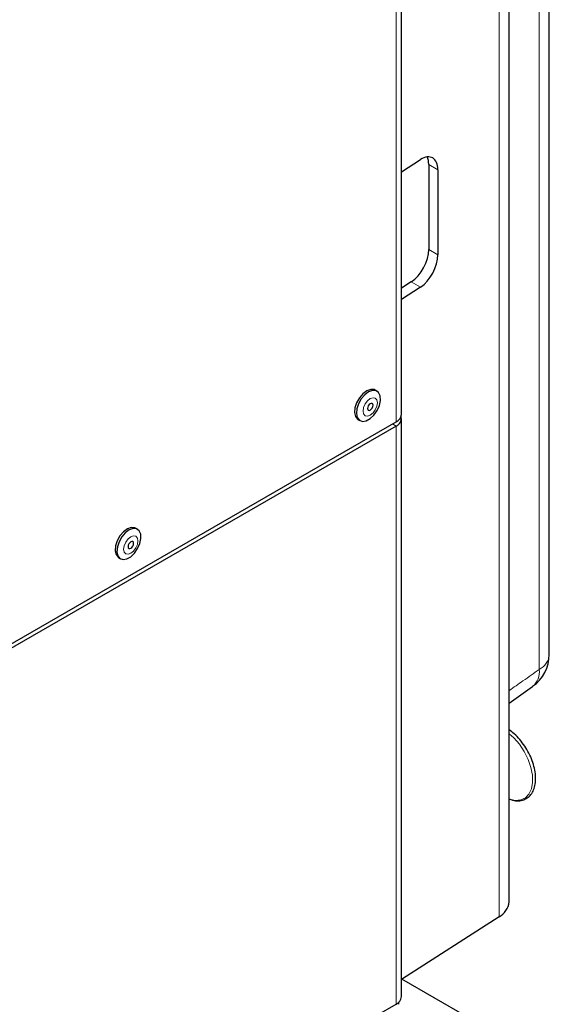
# Paper-space layout 'Blatt2' of a CAD drawing. Header units: millimetres. Extents: x 5 to 418, y 2 to 292.
# Tile 96 of 115: x 333 to 350, y 133 to 165. Entities that reach past the tile are written whole.
import ezdxf

# ---------------------------------------------------------------- set-up
doc = ezdxf.new("R2010")
doc.units = ezdxf.units.MM

psp = doc.layouts.new('Blatt2')

# ---------------------------------------------------------------- linework, layer by layer
at = {"color": 7, "linetype": 'Continuous', "lineweight": 25}
for p, q in [((349.817, 144.331), (349.817, 207.368)), ((348.53, 136.408), (348.53, 206.626)), ((345.086, 152.015), (345.086, 201.008)), ((345.086, 159.78), (345.697, 160.172)), ((345.961, 160.019), (345.961, 157.297)), ((346.255, 159.849), (346.255, 157.127)), ((345.402, 156.259), (345.086, 156.056)), ((345.697, 156.089), (345.086, 155.697)), ((344.303, 152.759), (344.245, 152.793)), ((325.776, 140.729), (344.915, 151.777)), ((344.915, 151.641), (325.776, 140.592)), ((343.7, 151.85), (343.759, 151.816)), ((345.086, 133.371), (345.086, 151.879)), ((336.643, 148.337), (336.584, 148.371)), ((336.04, 147.428), (336.099, 147.394)), ((348.53, 142.773), (349.285, 143.303)), ((348.209, 135.925), (345.086, 133.923)), ((347.172, 132.732), (345.097, 133.93)), ((342.865, 131.949), (344.915, 133.133)), ((345.003, 133.126), (345.003, 133.198))]:
    psp.add_line(p, q, dxfattribs=at)
at = {"color": 7, "linetype": 'Continuous', "lineweight": 18}
for p, q in [((349.496, 143.848), (349.496, 206.886)), ((348.209, 135.925), (348.209, 206.143)), ((344.915, 151.777), (344.915, 200.77)), ((346.255, 159.849), (345.961, 160.019)), ((345.961, 157.297), (346.255, 157.127)), ((345.697, 156.089), (345.402, 156.259)), ((344.797, 151.709), (344.915, 151.641)), ((344.915, 133.133), (344.915, 151.641)), ((347.166, 132.734), (345.095, 133.929))]:
    psp.add_line(p, q, dxfattribs=at)
at = {"color": 7, "linetype": 'Continuous', "lineweight": 25, "flags": 128}
for points in [[(344.245, 152.793), (344.215, 152.807), (344.105, 152.815), (343.98, 152.771), (343.855, 152.677), (343.742, 152.545), (343.655, 152.389), (343.601, 152.225), (343.588, 152.072), (343.617, 151.946)], [(343.676, 151.912), (343.743, 151.827), (343.841, 151.792), (343.96, 151.81), (344.087, 151.88), (344.208, 151.994), (344.309, 152.141), (344.381, 152.303), (344.414, 152.463), (344.406, 152.604), (344.358, 152.712), (344.274, 152.773), (344.164, 152.781), (344.039, 152.736), (343.914, 152.643), (343.801, 152.511), (343.714, 152.355), (343.66, 152.191), (343.647, 152.038), (343.676, 151.912)], [(344.009, 152.167), (344.028, 152.145), (344.057, 152.14), (344.09, 152.152), (344.124, 152.179), (344.153, 152.218), (344.172, 152.262), (344.179, 152.305), (344.172, 152.34), (344.153, 152.362), (344.124, 152.368), (344.09, 152.356), (344.056, 152.328), (344.028, 152.29), (344.009, 152.246), (344.002, 152.203), (344.009, 152.167)], [(343.617, 151.946), (343.684, 151.861), (343.7, 151.85)], [(336.584, 148.371), (336.555, 148.385), (336.444, 148.393), (336.32, 148.348), (336.195, 148.255), (336.082, 148.123), (335.994, 147.967), (335.941, 147.803), (335.928, 147.65), (335.957, 147.524)], [(336.016, 147.49), (336.083, 147.405), (336.181, 147.369), (336.3, 147.388), (336.427, 147.458), (336.547, 147.572), (336.649, 147.718), (336.72, 147.88), (336.754, 148.041), (336.746, 148.182), (336.697, 148.289), (336.614, 148.351), (336.503, 148.359), (336.379, 148.314), (336.254, 148.221), (336.141, 148.089), (336.053, 147.933), (336, 147.769), (335.987, 147.616), (336.016, 147.49)], [(336.348, 147.745), (336.368, 147.723), (336.396, 147.718), (336.43, 147.729), (336.464, 147.757), (336.493, 147.795), (336.512, 147.84), (336.518, 147.883), (336.512, 147.918), (336.492, 147.94), (336.464, 147.945), (336.43, 147.934), (336.396, 147.906), (336.367, 147.868), (336.348, 147.823), (336.342, 147.78), (336.348, 147.745)], [(335.957, 147.524), (336.024, 147.439), (336.04, 147.428)]]:
    psp.add_lwpolyline(points, dxfattribs=at)
at = {"color": 7, "linetype": 'Continuous', "lineweight": 18, "flags": 128}
for points in [[(343.879, 152.03), (343.929, 151.973), (344.003, 151.959), (344.09, 151.989), (344.178, 152.06), (344.252, 152.16), (344.302, 152.275), (344.319, 152.386), (344.302, 152.477), (344.252, 152.534), (344.178, 152.548), (344.09, 152.518), (344.003, 152.447), (343.928, 152.347), (343.879, 152.233), (343.861, 152.121), (343.879, 152.03)], [(336.219, 147.608), (336.268, 147.551), (336.342, 147.537), (336.43, 147.567), (336.518, 147.638), (336.592, 147.738), (336.641, 147.853), (336.659, 147.964), (336.641, 148.055), (336.592, 148.112), (336.518, 148.126), (336.43, 148.096), (336.342, 148.025), (336.268, 147.925), (336.219, 147.81), (336.201, 147.699), (336.219, 147.608)], [(348.53, 139.7), (348.542, 139.696), (348.732, 139.654), (348.905, 139.668), (349.053, 139.737), (349.168, 139.857), (349.246, 140.023), (349.283, 140.228), (349.277, 140.461), (349.228, 140.712), (349.14, 140.969), (349.014, 141.219), (348.859, 141.453), (348.68, 141.657), (348.53, 141.791)]]:
    psp.add_lwpolyline(points, dxfattribs=at)
at = {"color": 7, "linetype": 'Continuous', "lineweight": 25}
for centre, radius, start, end in [((344.794, 152.045), 0.293, 294.3747, 354.3052), ((344.823, 151.883), 0.259, 290.8554, 14.3141), ((348.567, 144.331), 1.25, 305.0459, 0), ((347.932, 136.457), 0.6, 297.475, 355.2816), ((344.794, 133.4), 0.293, 294.3747, 354.3052)]:
    psp.add_arc(centre, radius, start, end, dxfattribs=at)
at = {"color": 7, "linetype": 'Continuous', "lineweight": 18}
for centre, radius, start, end in [((349.233, 144.371), 0.586, 296.7153, 356.0413), ((348.901, 143.769), 0.6, 309.6059, 7.5518)]:
    psp.add_arc(centre, radius, start, end, dxfattribs=at)
at = {"color": 7, "linetype": 'Continuous', "lineweight": 25}
for centre, start_param, end_param in [((345.697, 159.491), 5.474129, 7.044926), ((345.402, 159.661), 5.474129, 5.877286), ((345.402, 156.939), 3.903333, 5.474129), ((345.697, 156.769), 3.903333, 5.474129)]:
    psp.add_ellipse(centre, major_axis=(0.385, 0.739), ratio=0.546409, start_param=start_param, end_param=end_param, dxfattribs=at)
at = {"color": 7, "linetype": 'Continuous', "lineweight": 18}
psp.add_open_spline([(348.53, 143.169), (348.679, 143.274), (349.001, 143.5), (349.323, 143.726), (349.496, 143.848)], degree=3, knots=[0, 0, 0, 0, 0.461542, 1, 1, 1, 1], dxfattribs=at)
at = {"color": 7, "linetype": 'Continuous', "lineweight": 25}
psp.add_open_spline([(348.53, 139.703), (348.568, 139.688), (348.671, 139.647), (348.832, 139.635), (349.003, 139.666), (349.149, 139.75), (349.261, 139.875), (349.338, 140.035), (349.379, 140.228), (349.383, 140.446), (349.348, 140.683), (349.276, 140.927), (349.17, 141.169), (349.035, 141.399), (348.876, 141.607), (348.706, 141.784), (348.586, 141.87), (348.53, 141.91)], degree=3, knots=[0, 0, 0, 0, 0.04135, 0.111886, 0.181111, 0.248202, 0.314233, 0.380659, 0.448804, 0.518334, 0.58835, 0.658289, 0.728107, 0.797873, 0.867683, 0.937615, 1, 1, 1, 1], dxfattribs=at)

doc.saveas('drawing.dxf')
